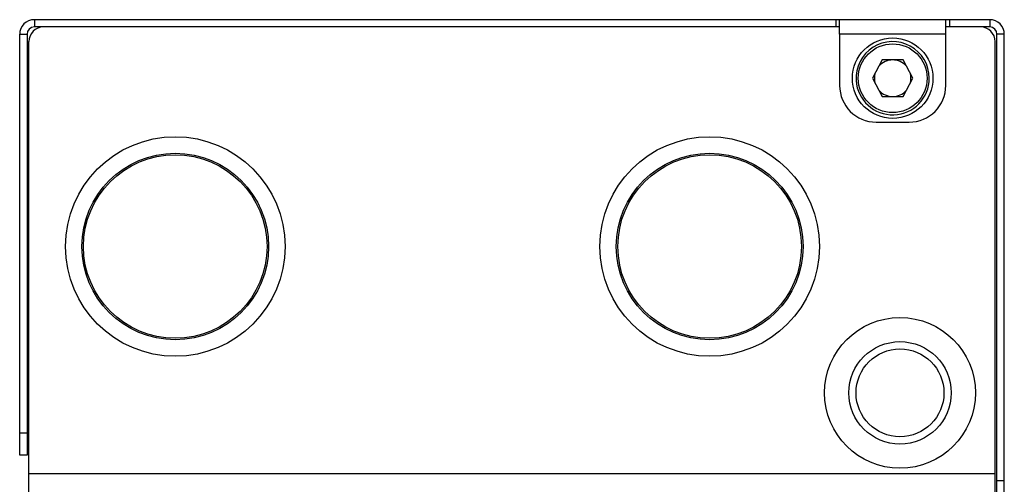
# Model space of a CAD drawing. Extents: x -1709 to 1181, y 8 to 1580.
# Tile 36 of 71: x -830 to -696, y 955 to 1018. Entities that reach past the tile are written whole.
import ezdxf

# ---------------------------------------------------------------- set-up
doc = ezdxf.new("R2010")
doc.units = 0
doc.header["$LTSCALE"] = 65.395
doc.layers.get('0').update_dxf_attribs({"linetype": 'CONTINUOUS'})

msp = doc.modelspace()

# ---------------------------------------------------------------- linework, layer by layer
at = {"color": 9, "linetype": 'CONTINUOUS'}
for p, q in [((-828.38, 1018.16), (-828.38, 1017.16)), ((-718.88, 1018.16), (-718.88, 1017.16)), ((-703.38, 1018.16), (-703.38, 1017.16)), ((-697.88, 1018.16), (-697.88, 1017.16)), ((-830.38, 1016.16), (-829.38, 1016.16)), ((-703.88, 1016.16), (-718.38, 1016.16)), ((-695.88, 1016.16), (-696.88, 1016.16)), ((-829.38, 961.66), (-830.38, 961.66)), ((-829.13, 956.16), (-697.13, 956.16)), ((-696.88, 955.16), (-695.88, 955.16))]:
    msp.add_line(p, q, dxfattribs=at)
at = {"color": 6, "linetype": 'CONTINUOUS'}
for p, q in [((-697.88, 1018.16), (-828.38, 1018.16)), ((-718.38, 1017.16), (-828.38, 1017.16)), ((-697.88, 1017.16), (-703.88, 1017.16)), ((-830.38, 958.66), (-830.38, 1016.16)), ((-829.38, 1016.16), (-829.38, 958.66)), ((-718.38, 1016.16), (-718.38, 1009.16)), ((-703.88, 1009.16), (-703.88, 1016.16)), ((-696.88, 952.16), (-696.88, 1016.16)), ((-695.88, 952.16), (-695.88, 1016.16)), ((-829.13, 952.16), (-829.13, 1015.16)), ((-713.38, 1004.16), (-708.88, 1004.16)), ((-829.38, 958.66), (-830.38, 958.66))]:
    msp.add_line(p, q, dxfattribs=at)
at = {"color": 2, "linetype": 'CONTINUOUS'}
for p, q in [((-718.38, 1016.16), (-718.38, 1018.16)), ((-703.88, 1016.16), (-703.88, 1018.16)), ((-697.13, 952.16), (-697.13, 1015.16)), ((-712.55, 1012.66), (-713.87, 1010.16)), ((-709.72, 1012.66), (-712.55, 1012.66)), ((-708.39, 1010.16), (-709.72, 1012.66)), ((-713.87, 1010.16), (-712.55, 1007.66)), ((-709.72, 1007.66), (-708.39, 1010.16)), ((-712.55, 1007.66), (-709.72, 1007.66))]:
    msp.add_line(p, q, dxfattribs=at)
for centre, radius in [((-711.13, 1010.16), 5.5), ((-809.13, 987.16), 15), ((-736.13, 987.16), 15), ((-809.13, 987.16), 12.54), ((-736.13, 987.16), 12.54)]:
    msp.add_circle(centre, radius, dxfattribs=at)
at = {"color": 9, "linetype": 'CONTINUOUS'}
msp.add_circle((-711.13, 1010.16), 4.7, dxfattribs=at)
at = {"color": 6, "linetype": 'CONTINUOUS'}
for centre, radius in [((-809.13, 987.16), 12.75), ((-736.13, 987.16), 12.75), ((-710.13, 967.16), 10.3), ((-710.13, 967.16), 7), ((-710.13, 967.16), 6)]:
    msp.add_circle(centre, radius, dxfattribs=at)
for centre, radius, start, end in [((-828.38, 1016.16), 2, 90, 180), ((-828.38, 1016.16), 1, 90, 180), ((-697.88, 1016.16), 2, 0, 90), ((-697.88, 1016.16), 1, 0, 90), ((-711.13, 1010.16), 2.5, 41.9755, 138.0245), ((-711.13, 1010.16), 5, 183.6106, 360), ((-711.13, 1010.16), 2.5, 166.0144, 193.9856), ((-711.13, 1010.16), 2.5, 346.0144, 13.9856), ((-713.38, 1009.16), 5, 180, 270), ((-708.88, 1009.16), 5, 270, 360), ((-711.13, 1010.16), 2.5, 221.9755, 318.0245)]:
    msp.add_arc(centre, radius, start, end, dxfattribs=at)
at = {"color": 2, "linetype": 'CONTINUOUS'}
for centre, radius, start, end in [((-827.13, 1015.16), 2, 90, 180), ((-699.13, 1015.16), 2, 0, 90), ((-711.13, 1010.16), 5, 0, 183.6106)]:
    msp.add_arc(centre, radius, start, end, dxfattribs=at)

doc.saveas('drawing.dxf')
